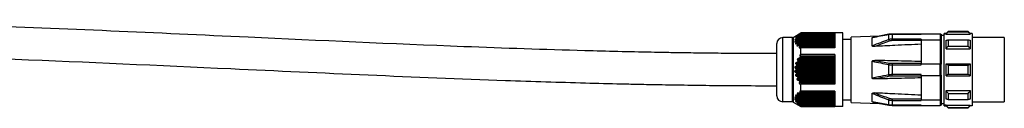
# Model space of a CAD drawing. Header units: millimetres. Extents: x -675 to 2621, y 428 to 911.
# Tile 18 of 30: x 618 to 864, y 649 to 671. Entities that reach past the tile are written whole.
import ezdxf

# ---------------------------------------------------------------- set-up
doc = ezdxf.new("R2010")
doc.units = ezdxf.units.MM

# ---------------------------------------------------------------- blocks, each defined once
blk = doc.blocks.new('Drawing View2')
at = {"color": 7, "linetype": 'Continuous', "lineweight": 25}
for p, q in [((1210.42, 12.06), (1212.3, 13.15)), ((1211.59, 12.38), (1220.8, 12.38)), ((1220.8, 12.48), (1211.64, 12.48)), ((1220.8, 12.44), (1211.64, 12.44)), ((1211.75, 12.66), (1220.8, 12.66)), ((1212.08, 12.88), (1220.8, 12.88)), ((1220.8, 12.94), (1212.16, 12.94)), ((1220.8, 12.98), (1212.18, 12.98)), ((1220.8, 13.15), (1212.3, 13.15)), ((1212.3, 13.1), (1212.3, 13.15)), ((1220.8, 13.1), (1212.3, 13.1)), ((1222.8, 13.15), (1220.8, 13.15)), ((1220.8, 13.1), (1220.8, 9.46)), ((1222.8, -5.15), (1222.8, 13.15)), ((1231.91, 12.38), (1224.8, 12.14)), ((1234.25, 12.83), (1230.2, 12.06)), ((1234.25, 12.83), (1231.91, 12.38)), ((1234.2, 11.5), (1234.2, 12.78)), ((1235.02, 12.89), (1234.25, 12.82)), ((1242.3, 12.89), (1235.02, 12.89)), ((1235.02, 12.89), (1235.02, 12.85)), ((1235.02, 12.85), (1242.3, 12.85)), ((1235.02, 12.85), (1235.02, 11.63)), ((1242.3, 12.95), (1242.3, 12.85)), ((1242.3, 12.95), (1247, 12.95)), ((1247, 12.95), (1247, 11.48)), ((1247.3, 12.65), (1247.3, 11.28)), ((1248, 12.5), (1247.3, 12.5)), ((1248.5, 13), (1248, 13)), ((1248, 12.87), (1248, 13)), ((1248, -4.88), (1248, 12.87)), ((1248.5, 12.87), (1248, 12.87)), ((1249, 13.5), (1248.5, 13)), ((1248.5, 12.87), (1254.5, 12.87)), ((1254, 13.5), (1249, 13.5)), ((1249, 13.43), (1254, 13.43)), ((1254.5, 13), (1254, 13.5)), ((1254, 13.43), (1254, 13.5)), ((1255, 13), (1254.5, 13)), ((1255, 13), (1255, -5)), ((1206.3, -2.5), (1206.3, 10.5)), ((1207.8, -4), (1207.8, 12)), ((1210.17, 12), (1207.8, 12)), ((1210.17, 12), (1210.17, -4)), ((1210.42, 12.06), (1210.42, -4.07)), ((1210.96, 11.16), (1220.8, 11.16)), ((1211.02, 11.66), (1220.8, 11.66)), ((1211.1, 10.66), (1220.8, 10.66)), ((1220.8, 11.48), (1211.12, 11.48)), ((1220.8, 10.98), (1211.16, 10.98)), ((1220.8, 11.44), (1211.17, 11.44)), ((1211.17, 11.38), (1220.8, 11.38)), ((1220.8, 10.94), (1211.24, 10.94)), ((1211.26, 10.88), (1220.8, 10.88)), ((1220.8, 11.98), (1211.28, 11.98)), ((1211.28, 11.88), (1220.8, 11.88)), ((1211.29, 12.16), (1220.8, 12.16)), ((1220.8, 11.94), (1211.31, 11.94)), ((1220.8, 10.48), (1211.41, 10.48)), ((1211.44, 10.16), (1220.8, 10.16)), ((1220.8, 10.44), (1211.51, 10.44)), ((1211.56, 10.38), (1220.8, 10.38)), ((1220.8, 9.98), (1211.84, 9.98)), ((1220.8, 9.94), (1211.97, 9.94)), ((1212.04, 9.88), (1220.8, 9.88)), ((1224.8, 11.5), (1222.8, 11.5)), ((1224.8, -4.14), (1224.8, 12.14)), ((1230.1, 9.92), (1230.1, 12.03)), ((1234.34, 11.12), (1234.2, 11.5)), ((1242.3, 11.63), (1235.02, 11.63)), ((1235.02, 11.24), (1235.02, 11.63)), ((1242.3, 11.24), (1235.02, 11.24)), ((1242.3, 11.63), (1242.3, 11.48)), ((1242.3, 11.48), (1247, 11.48)), ((1242.3, 11.48), (1242.3, 5.47)), ((1247, 11.48), (1247, 5.47)), ((1247.3, 11.28), (1247.3, 5.36)), ((1249, 11.45), (1254, 11.45)), ((1249, 9.89), (1254, 9.89)), ((1263, 12), (1255, 12)), ((1263, 12), (1263, 4)), ((1211.97, 9.66), (1220.8, 9.66)), ((1220.8, 7.38), (1212.1, 7.38)), ((1212.3, 7.78), (1212.3, 9.46)), ((1220.8, 9.46), (1212.3, 9.46)), ((1220.8, 7.78), (1212.3, 7.78)), ((1220.8, 7.78), (1220.8, 0.37)), ((1248.5, 9.21), (1254.5, 9.21)), ((1220.8, 5.38), (1211.15, 5.38)), ((1211.28, 5.03), (1220.8, 5.03)), ((1211.29, 5.81), (1220.8, 5.81)), ((1220.8, 5.16), (1211.31, 5.16)), ((1220.8, 6.38), (1211.53, 6.38)), ((1211.59, 6.03), (1220.8, 6.03)), ((1220.8, 6.16), (1211.64, 6.16)), ((1211.75, 6.81), (1220.8, 6.81)), ((1212.08, 7.03), (1220.8, 7.03)), ((1220.8, 7.16), (1212.16, 7.16)), ((1230.1, 1.89), (1230.1, 6.11)), ((1234.2, 2.72), (1234.2, 5.28)), ((1235.02, 5.59), (1235.02, 5.22)), ((1235.02, 5.59), (1242.3, 5.59)), ((1235.02, 5.22), (1242.3, 5.22)), ((1235.02, 5.22), (1235.02, 2.78)), ((1242.3, 5.22), (1242.3, 5.47)), ((1242.3, 5.47), (1247, 5.47)), ((1247, 2.53), (1247, 5.47)), ((1247.3, 2.63), (1247.3, 5.36)), ((1248.5, 5.5), (1254.5, 5.5)), ((1249, 5.1), (1254, 5.1)), ((1210.96, 3.81), (1220.8, 3.81)), ((1220.8, 4.38), (1210.97, 4.38)), ((1220.8, 3.38), (1210.99, 3.38)), ((1211.02, 4.81), (1220.8, 4.81)), ((1211.1, 2.81), (1220.8, 2.81)), ((1220.8, 4.16), (1211.17, 4.16)), ((1211.17, 4.03), (1220.8, 4.03)), ((1220.8, 3.16), (1211.24, 3.16)), ((1211.26, 3.03), (1220.8, 3.03)), ((1242.3, 2.78), (1235.02, 2.78)), ((1235.02, 2.41), (1235.02, 2.78)), ((1242.3, 2.53), (1242.3, 2.78)), ((1242.3, 2.53), (1247, 2.53)), ((1242.3, 2.53), (1242.3, -3.48)), ((1247, 2.53), (1247, -3.48)), ((1247.3, 2.63), (1247.3, -3.29)), ((1248.5, 2.5), (1254.5, 2.5)), ((1249, 2.9), (1254, 2.9)), ((1263, 4), (1263, -4)), ((1220.8, 2.38), (1211.22, 2.38)), ((1211.44, 1.81), (1220.8, 1.81)), ((1220.8, 2.16), (1211.51, 2.16)), ((1211.56, 2.03), (1220.8, 2.03)), ((1220.8, 1.38), (1211.65, 1.38)), ((1220.8, 1.16), (1211.97, 1.16)), ((1211.97, 0.81), (1220.8, 0.81)), ((1212.04, 1.03), (1220.8, 1.03)), ((1212.3, -1.33), (1212.3, 0.37)), ((1220.8, 0.37), (1212.3, 0.37)), ((1242.3, 2.41), (1235.02, 2.41)), ((1211.48, -2.38), (1220.8, -2.38)), ((1220.8, -2.06), (1211.53, -2.06)), ((1211.59, -2.35), (1220.8, -2.35)), ((1220.8, -2.28), (1211.64, -2.28)), ((1211.95, -1.88), (1220.8, -1.88)), ((1212.08, -1.85), (1220.8, -1.85)), ((1220.8, -1.56), (1212.1, -1.56)), ((1220.8, -1.78), (1212.16, -1.78)), ((1220.8, -1.33), (1212.3, -1.33)), ((1220.8, -1.33), (1220.8, -5.09)), ((1230.1, -4.03), (1230.1, -1.92)), ((1248.5, -1.22), (1254.5, -1.22)), ((1249, -1.9), (1254, -1.9)), ((1210.17, -4), (1207.8, -4)), ((1210.42, -4.07), (1212.3, -5.15)), ((1220.8, -3.06), (1210.97, -3.06)), ((1220.8, -3.56), (1210.99, -3.56)), ((1211.11, -3.38), (1220.8, -3.38)), ((1220.8, -2.56), (1211.15, -2.56)), ((1220.8, -3.28), (1211.17, -3.28)), ((1211.17, -3.35), (1220.8, -3.35)), ((1211.2, -2.88), (1220.8, -2.88)), ((1220.8, -4.06), (1211.22, -4.06)), ((1211.23, -3.88), (1220.8, -3.88)), ((1220.8, -3.78), (1211.24, -3.78)), ((1211.26, -3.85), (1220.8, -3.85)), ((1211.28, -2.85), (1220.8, -2.85)), ((1220.8, -2.78), (1211.31, -2.78)), ((1220.8, -4.28), (1211.51, -4.28)), ((1211.55, -4.38), (1220.8, -4.38)), ((1211.56, -4.35), (1220.8, -4.35)), ((1220.8, -4.56), (1211.65, -4.56)), ((1220.8, -4.78), (1211.97, -4.78)), ((1212.04, -4.85), (1220.8, -4.85)), ((1212.06, -4.88), (1220.8, -4.88)), ((1220.66, -3.42), (1220.66, -3.38)), ((1220.66, -3.42), (1220.8, -3.42)), ((1222.8, -3.5), (1224.8, -3.5)), ((1224.8, -4.14), (1231.91, -4.39)), ((1234.2, -4.78), (1230.1, -4.03)), ((1230.2, -4.07), (1234.25, -4.83)), ((1234.2, -4.78), (1234.2, -3.5)), ((1234.25, -4.83), (1235.02, -4.9)), ((1235.02, -3.24), (1242.3, -3.24)), ((1235.02, -3.24), (1235.02, -3.64)), ((1235.02, -3.64), (1242.3, -3.64)), ((1235.02, -3.64), (1235.02, -4.86)), ((1242.3, -4.86), (1235.02, -4.86)), ((1235.02, -4.9), (1235.02, -4.86)), ((1235.02, -4.9), (1242.3, -4.9)), ((1242.3, -3.48), (1247, -3.48)), ((1242.3, -3.48), (1242.3, -3.64)), ((1242.3, -4.86), (1242.3, -4.95)), ((1247, -3.48), (1247, -4.95)), ((1247.3, -3.29), (1247.3, -4.65)), ((1248, -4.5), (1247.3, -4.5)), ((1248.5, -4.88), (1248, -4.88)), ((1248, -5), (1248, -4.88)), ((1248.5, -4.88), (1254.5, -4.88)), ((1249, -3.45), (1254, -3.45)), ((1255, -4), (1263, -4)), ((1212.3, -5.15), (1212.3, -5.09)), ((1220.8, -5.09), (1212.3, -5.09)), ((1212.3, -5.15), (1220.8, -5.15)), ((1222.8, -5.15), (1220.8, -5.15)), ((1242.3, -4.95), (1247, -4.95)), ((1248, -5), (1248.5, -5)), ((1248.5, -5), (1249, -5.5)), ((1249, -5.44), (1254, -5.44)), ((1249, -5.44), (1249, -5.5)), ((1249, -5.5), (1254, -5.5)), ((1254, -5.5), (1254.5, -5)), ((1255, -5), (1254.5, -5))]:
    blk.add_line(p, q, dxfattribs=at)
at = {"color": 7, "linetype": 'Continuous', "lineweight": 25, "flags": 128}
for points in [[(1248.5, 12.87), (1248.5, 12.93), (1248.5, 12.97), (1248.5, 12.99), (1248.5, 13)], [(1249, 13.5), (1249, 13.49), (1249, 13.48), (1249, 13.46), (1249, 13.43)], [(1254.5, 13), (1254.5, 13), (1254.5, 12.99), (1254.5, 12.98), (1254.5, 12.97), (1254.5, 12.95), (1254.5, 12.93), (1254.5, 12.9), (1254.5, 12.87)], [(1248.5, 9.21), (1248.5, 9.51), (1248.5, 9.81), (1248.5, 10.09), (1248.5, 10.36), (1248.5, 10.62), (1248.5, 10.87), (1248.5, 11.11), (1248.5, 11.33)], [(1249, 11.45), (1249, 11.27), (1249, 11.09), (1249, 10.91), (1249, 10.71), (1249, 10.52), (1249, 10.31), (1249, 10.11), (1249, 9.89)], [(1254, 9.89), (1254, 10.11), (1254, 10.31), (1254, 10.52), (1254, 10.71), (1254, 10.91), (1254, 11.09), (1254, 11.27), (1254, 11.45)], [(1254.5, 11.33), (1254.5, 11.11), (1254.5, 10.87), (1254.5, 10.62), (1254.5, 10.36), (1254.5, 10.09), (1254.5, 9.81), (1254.5, 9.51), (1254.5, 9.21)], [(1248.5, 2.5), (1248.5, 2.87), (1248.5, 3.24), (1248.5, 3.62), (1248.5, 4), (1248.5, 4.37), (1248.5, 4.75), (1248.5, 5.12), (1248.5, 5.5)], [(1249, 5.1), (1249, 4.82), (1249, 4.55), (1249, 4.27), (1249, 4), (1249, 3.72), (1249, 3.45), (1249, 3.17), (1249, 2.9)], [(1254, 2.9), (1254, 3.17), (1254, 3.45), (1254, 3.72), (1254, 4), (1254, 4.27), (1254, 4.55), (1254, 4.82), (1254, 5.1)], [(1254.5, 5.5), (1254.5, 5.12), (1254.5, 4.75), (1254.5, 4.37), (1254.5, 4), (1254.5, 3.62), (1254.5, 3.24), (1254.5, 2.87), (1254.5, 2.5)], [(1248.5, -3.34), (1248.5, -3.11), (1248.5, -2.88), (1248.5, -2.63), (1248.5, -2.37), (1248.5, -2.09), (1248.5, -1.81), (1248.5, -1.52), (1248.5, -1.22)], [(1249, -1.9), (1249, -2.11), (1249, -2.32), (1249, -2.52), (1249, -2.72), (1249, -2.91), (1249, -3.1), (1249, -3.28), (1249, -3.45)], [(1254, -3.45), (1254, -3.28), (1254, -3.1), (1254, -2.91), (1254, -2.72), (1254, -2.52), (1254, -2.32), (1254, -2.11), (1254, -1.9)], [(1254.5, -1.22), (1254.5, -1.52), (1254.5, -1.81), (1254.5, -2.09), (1254.5, -2.37), (1254.5, -2.63), (1254.5, -2.88), (1254.5, -3.11), (1254.5, -3.34)], [(1234.34, -3.12), (1234.32, -3.18), (1234.3, -3.23), (1234.28, -3.28), (1234.26, -3.34), (1234.24, -3.38), (1234.23, -3.43), (1234.21, -3.47), (1234.2, -3.5)], [(1248.5, -5), (1248.5, -4.99), (1248.5, -4.97), (1248.5, -4.93), (1248.5, -4.88)], [(1254.5, -4.88), (1254.5, -4.91), (1254.5, -4.93), (1254.5, -4.95), (1254.5, -4.97), (1254.5, -4.98), (1254.5, -4.99), (1254.5, -5), (1254.5, -5)], [(1254, -5.5), (1254, -5.5), (1254, -5.49), (1254, -5.47), (1254, -5.44)]]:
    blk.add_lwpolyline(points, dxfattribs=at)
at = {"color": 7, "linetype": 'Continuous', "lineweight": 25}
for centre, radius, start, end in [((1234.26, 12.76), 0.0677, 99.3836, 163.4462), ((1207.8, 10.5), 1.5, 90, 180), ((1210.17, 12.5), 0.5, 270, 299.8989), ((1235.22, 5.11), 1.04, 148.7705, 170.5858), ((1235.22, 2.89), 1.04, 189.4141, 211.2295), ((1207.8, -2.5), 1.5, 180, 270), ((1210.17, -4.5), 0.5, 60.1011, 90), ((1234.26, -4.76), 0.0677, 196.5535, 260.6167)]:
    blk.add_arc(centre, radius, start, end, dxfattribs=at)
for points, knots in [([(1206.3, 8), (1204.13, 8), (1199.74, 8.01), (1193.42, 8.06), (1187.64, 8.12), (1182.72, 8.19), (1178.59, 8.26), (1170.6, 8.41), (1153.91, 8.81), (1120.42, 9.96), (1081.05, 11.77), (1040.31, 13.67), (1014.14, 14.73), (996.1, 15.34), (986.47, 15.62), (978.94, 15.81), (973.06, 15.94), (968.15, 16.04), (962.11, 16.15), (954.92, 16.24), (946.59, 16.32), (940.66, 16.33), (937.5, 16.34)], [0, 0, 0, 0, 0.024227, 0.048955, 0.070463, 0.088746, 0.103801, 0.116505, 0.177955, 0.290044, 0.490206, 0.617582, 0.744958, 0.782321, 0.818981, 0.852369, 0.866378, 0.884605, 0.907083, 0.93381, 0.964783, 1, 1, 1, 1]), ([(1211.59, 12.38), (1211.57, 12.36), (1211.54, 12.33), (1211.43, 12.25), (1211.35, 12.19), (1211.29, 12.16)], [0, 0, 0, 0, 0.227055, 0.494854, 1, 1, 1, 1]), ([(1211.75, 12.66), (1211.69, 12.62), (1211.59, 12.56), (1211.49, 12.49), (1211.44, 12.45), (1211.42, 12.43), (1211.41, 12.42), (1211.41, 12.41), (1211.43, 12.41), (1211.47, 12.42), (1211.51, 12.43), (1211.53, 12.44)], [0, 0, 0, 0, 0.320598, 0.451502, 0.569608, 0.621553, 0.670236, 0.71852, 0.769336, 0.871321, 1, 1, 1, 1]), ([(1211.64, 12.44), (1211.65, 12.45), (1211.65, 12.46), (1211.66, 12.47), (1211.65, 12.47), (1211.64, 12.48), (1211.6, 12.47), (1211.55, 12.45), (1211.53, 12.44)], [0, 0, 0, 0, 0.115465, 0.224046, 0.333104, 0.449912, 0.699437, 1, 1, 1, 1]), ([(1211.64, 12.44), (1211.63, 12.43), (1211.61, 12.41), (1211.59, 12.38), (1211.59, 12.38)], [0, 0, 0, 0, 0.562317, 1, 1, 1, 1]), ([(1212.08, 12.88), (1212.06, 12.86), (1212.02, 12.83), (1211.91, 12.75), (1211.81, 12.69), (1211.75, 12.66)], [0, 0, 0, 0, 0.231212, 0.500004, 1, 1, 1, 1]), ([(1212.3, 13.1), (1212.24, 13.07), (1212.16, 13.02), (1212.07, 12.96), (1212.03, 12.94), (1212.01, 12.92), (1212.01, 12.91), (1212.01, 12.91), (1212.02, 12.91), (1212.04, 12.92), (1212.08, 12.93), (1212.1, 12.94)], [0, 0, 0, 0, 0.317831, 0.45481, 0.570714, 0.626552, 0.67536, 0.723812, 0.777336, 0.876184, 1, 1, 1, 1]), ([(1212.16, 12.94), (1212.15, 12.93), (1212.12, 12.91), (1212.09, 12.88), (1212.08, 12.88)], [0, 0, 0, 0, 0.562421, 1, 1, 1, 1]), ([(1212.16, 12.94), (1212.17, 12.95), (1212.18, 12.96), (1212.19, 12.97), (1212.19, 12.97), (1212.19, 12.98), (1212.17, 12.97), (1212.15, 12.96), (1212.12, 12.95), (1212.1, 12.94)], [0, 0, 0, 0, 0.126984, 0.242895, 0.354614, 0.469775, 0.586297, 0.710881, 1, 1, 1, 1]), ([(1230.1, 12.03), (1230.79, 12.16), (1232.15, 12.42), (1233.53, 12.66), (1234.2, 12.78)], [0, 0, 0, 0, 0.510221, 1, 1, 1, 1]), ([(1234.2, 12.78), (1234.35, 12.8), (1234.61, 12.85), (1234.89, 12.85), (1235.02, 12.85)], [0, 0, 0, 0, 0.555274, 1, 1, 1, 1]), ([(1247, 12.95), (1247.04, 12.94), (1247.13, 12.93), (1247.23, 12.85), (1247.29, 12.75), (1247.3, 12.68), (1247.3, 12.65)], [0, 0, 0, 0, 0.2798501, 0.5594639, 0.7798846, 1, 1, 1, 1]), ([(1249, 13.43), (1248.9, 13.33), (1248.74, 13.14), (1248.57, 12.95), (1248.5, 12.87)], [0, 0, 0, 0, 0.56938, 1, 1, 1, 1]), ([(1254.5, 12.87), (1254.41, 12.98), (1254.24, 13.16), (1254.08, 13.35), (1254, 13.43)], [0, 0, 0, 0, 0.550382, 1, 1, 1, 1]), ([(1210.96, 11.16), (1210.92, 11.14), (1210.87, 11.1), (1210.81, 11.04), (1210.77, 11), (1210.76, 10.98), (1210.75, 10.95), (1210.75, 10.93), (1210.76, 10.92), (1210.79, 10.91), (1210.86, 10.9), (1210.94, 10.93), (1210.99, 10.94)], [0, 0, 0, 0, 0.162618, 0.28994, 0.355094, 0.407481, 0.459515, 0.511046, 0.554621, 0.603328, 0.720798, 1, 1, 1, 1]), ([(1211.02, 11.66), (1210.96, 11.62), (1210.87, 11.56), (1210.8, 11.49), (1210.78, 11.45), (1210.77, 11.44), (1210.77, 11.42), (1210.78, 11.41), (1210.82, 11.41), (1210.88, 11.42), (1210.94, 11.43), (1210.97, 11.44)], [0, 0, 0, 0, 0.307042, 0.430657, 0.485921, 0.537942, 0.577773, 0.620304, 0.719364, 0.84446, 1, 1, 1, 1]), ([(1211.1, 10.66), (1211.07, 10.64), (1211.02, 10.6), (1210.97, 10.55), (1210.95, 10.51), (1210.93, 10.48), (1210.93, 10.46), (1210.94, 10.44), (1210.96, 10.42), (1210.99, 10.41), (1211.07, 10.4), (1211.16, 10.43), (1211.22, 10.44)], [0, 0, 0, 0, 0.14378, 0.257374, 0.312767, 0.363086, 0.41077, 0.458663, 0.511564, 0.567308, 0.692908, 1, 1, 1, 1]), ([(1211.17, 11.38), (1211.17, 11.37), (1211.16, 11.35), (1211.14, 11.31), (1211.07, 11.24), (1211, 11.19), (1210.96, 11.16)], [0, 0, 0, 0, 0.146904, 0.308017, 0.489413, 1, 1, 1, 1]), ([(1211.17, 11.44), (1211.17, 11.45), (1211.17, 11.47), (1211.14, 11.48), (1211.08, 11.48), (1211.02, 11.46), (1210.97, 11.44)], [0, 0, 0, 0, 0.147683, 0.308373, 0.489419, 1, 1, 1, 1]), ([(1211.29, 12.16), (1211.23, 12.12), (1211.14, 12.06), (1211.04, 11.99), (1211.01, 11.95), (1210.99, 11.93), (1210.99, 11.92), (1211, 11.91), (1211.03, 11.91), (1211.07, 11.92), (1211.12, 11.93), (1211.15, 11.94)], [0, 0, 0, 0, 0.3095707, 0.4365787, 0.5458126, 0.5937847, 0.6409808, 0.6902139, 0.7439782, 0.8567542, 1, 1, 1, 1]), ([(1211.24, 10.94), (1211.24, 10.95), (1211.23, 10.96), (1211.21, 10.97), (1211.13, 10.98), (1211.05, 10.96), (1210.99, 10.94)], [0, 0, 0, 0, 0.0952074, 0.1959715, 0.4304371, 1, 1, 1, 1]), ([(1211.28, 11.88), (1211.28, 11.87), (1211.27, 11.86), (1211.24, 11.83), (1211.17, 11.75), (1211.08, 11.7), (1211.02, 11.66)], [0, 0, 0, 0, 0.091717, 0.192524, 0.430858, 1, 1, 1, 1]), ([(1211.26, 10.88), (1211.27, 10.87), (1211.27, 10.86), (1211.26, 10.83), (1211.25, 10.81), (1211.22, 10.77), (1211.17, 10.72), (1211.12, 10.68), (1211.1, 10.66)], [0, 0, 0, 0, 0.101041, 0.203349, 0.311717, 0.430206, 0.68207, 1, 1, 1, 1]), ([(1211.31, 11.94), (1211.31, 11.95), (1211.31, 11.96), (1211.31, 11.97), (1211.3, 11.97), (1211.27, 11.98), (1211.22, 11.97), (1211.18, 11.95), (1211.15, 11.94)], [0, 0, 0, 0, 0.104249, 0.206454, 0.313421, 0.431139, 0.690593, 1, 1, 1, 1]), ([(1211.17, 11.44), (1211.17, 11.43), (1211.17, 11.41), (1211.17, 11.39), (1211.17, 11.38)], [0, 0, 0, 0, 0.560266, 1, 1, 1, 1]), ([(1211.51, 10.44), (1211.5, 10.45), (1211.46, 10.48), (1211.36, 10.48), (1211.28, 10.46), (1211.22, 10.44)], [0, 0, 0, 0, 0.226258, 0.493855, 1, 1, 1, 1]), ([(1211.24, 10.94), (1211.24, 10.93), (1211.25, 10.91), (1211.26, 10.89), (1211.26, 10.88)], [0, 0, 0, 0, 0.558428, 1, 1, 1, 1]), ([(1211.31, 11.94), (1211.3, 11.93), (1211.29, 11.91), (1211.28, 11.89), (1211.28, 11.88)], [0, 0, 0, 0, 0.561072, 1, 1, 1, 1]), ([(1211.44, 10.16), (1211.41, 10.14), (1211.37, 10.1), (1211.33, 10.04), (1211.31, 10), (1211.31, 9.98), (1211.32, 9.95), (1211.34, 9.93), (1211.38, 9.91), (1211.49, 9.9), (1211.58, 9.93), (1211.65, 9.94)], [0, 0, 0, 0, 0.139235, 0.245422, 0.294926, 0.342114, 0.389691, 0.440297, 0.547276, 0.682165, 1, 1, 1, 1]), ([(1211.56, 10.38), (1211.57, 10.37), (1211.58, 10.35), (1211.57, 10.31), (1211.54, 10.26), (1211.5, 10.21), (1211.46, 10.18), (1211.44, 10.16)], [0, 0, 0, 0, 0.166445, 0.328319, 0.502383, 0.735191, 1, 1, 1, 1]), ([(1211.51, 10.44), (1211.52, 10.43), (1211.54, 10.41), (1211.55, 10.39), (1211.56, 10.38)], [0, 0, 0, 0, 0.558026, 1, 1, 1, 1]), ([(1211.97, 9.94), (1211.95, 9.95), (1211.91, 9.98), (1211.8, 9.98), (1211.71, 9.96), (1211.65, 9.94)], [0, 0, 0, 0, 0.230381, 0.498978, 1, 1, 1, 1]), ([(1211.97, 9.94), (1211.98, 9.93), (1212.01, 9.91), (1212.03, 9.89), (1212.04, 9.88)], [0, 0, 0, 0, 0.5575134, 1, 1, 1, 1]), ([(1211.97, 9.66), (1211.99, 9.68), (1212.03, 9.72), (1212.06, 9.77), (1212.07, 9.81), (1212.07, 9.84), (1212.06, 9.86), (1212.05, 9.87), (1212.04, 9.88)], [0, 0, 0, 0, 0.2916195, 0.533428, 0.6491095, 0.7604158, 0.8750221, 1, 1, 1, 1]), ([(1230.1, 12.03), (1230.1, 12.03), (1230.1, 12.03), (1230.11, 12.04), (1230.13, 12.05), (1230.16, 12.06), (1230.19, 12.06), (1230.2, 12.06)], [0, 0, 0, 0, 0.179366, 0.356624, 0.544023, 0.752025, 1, 1, 1, 1]), ([(1234.2, 11.5), (1233.5, 11.24), (1232.13, 10.73), (1230.77, 10.19), (1230.1, 9.92)], [0, 0, 0, 0, 0.507191, 1, 1, 1, 1]), ([(1230.77, 9.79), (1230.61, 9.78), (1230.41, 9.77), (1230.19, 9.82), (1230.13, 9.85), (1230.11, 9.87), (1230.1, 9.89), (1230.1, 9.91), (1230.1, 9.92)], [0, 0, 0, 0, 0.606982, 0.821792, 0.870893, 0.915276, 0.95737, 1, 1, 1, 1]), ([(1234.34, 11.12), (1233.72, 10.89), (1232.53, 10.46), (1231.34, 10.01), (1230.77, 9.79)], [0, 0, 0, 0, 0.515571, 1, 1, 1, 1]), ([(1242.3, 10.35), (1240.12, 10.25), (1236.27, 10.06), (1232.43, 9.87), (1230.77, 9.79)], [0, 0, 0, 0, 0.568192, 1, 1, 1, 1]), ([(1235.02, 11.63), (1234.86, 11.63), (1234.58, 11.61), (1234.32, 11.53), (1234.2, 11.5)], [0, 0, 0, 0, 0.564116, 1, 1, 1, 1]), ([(1235.02, 11.24), (1234.89, 11.23), (1234.65, 11.22), (1234.43, 11.15), (1234.34, 11.12)], [0, 0, 0, 0, 0.56346, 1, 1, 1, 1]), ([(1247.3, 11.28), (1247.3, 11.3), (1247.3, 11.32), (1247.27, 11.37), (1247.23, 11.41), (1247.17, 11.45), (1247.1, 11.47), (1247.04, 11.48), (1247, 11.48)], [0, 0, 0, 0, 0.140692, 0.269722, 0.492021, 0.624524, 0.753466, 1, 1, 1, 1]), ([(1248.5, 11.33), (1248.59, 11.35), (1248.76, 11.39), (1248.92, 11.43), (1249, 11.45)], [0, 0, 0, 0, 0.5503816, 1, 1, 1, 1]), ([(1249, 9.89), (1248.9, 9.76), (1248.74, 9.54), (1248.57, 9.31), (1248.5, 9.21)], [0, 0, 0, 0, 0.56938, 1, 1, 1, 1]), ([(1254, 11.45), (1254.1, 11.43), (1254.26, 11.39), (1254.43, 11.35), (1254.5, 11.33)], [0, 0, 0, 0, 0.569381, 1, 1, 1, 1]), ([(1254.5, 9.21), (1254.41, 9.34), (1254.24, 9.57), (1254.08, 9.79), (1254, 9.89)], [0, 0, 0, 0, 0.550382, 1, 1, 1, 1]), ([(937.5, 8.34), (940, 8.34), (944.73, 8.33), (951.37, 8.28), (957.16, 8.21), (962.07, 8.14), (966.2, 8.07), (974.19, 7.92), (990.88, 7.52), (1024.37, 6.38), (1063.74, 4.56), (1104.48, 2.67), (1130.64, 1.6), (1148.69, 1), (1158.31, 0.71), (1165.85, 0.52), (1171.73, 0.39), (1176.64, 0.29), (1182.69, 0.19), (1189.88, 0.09), (1197.87, 0.02), (1203.48, 0.01), (1206.3, 0)], [0, 0, 0, 0, 0.02794, 0.052662, 0.074162, 0.092436, 0.10748, 0.12018, 0.181634, 0.293721, 0.49388, 0.621255, 0.748629, 0.785991, 0.822645, 0.856024, 0.870049, 0.88829, 0.910779, 0.937515, 0.968496, 1, 1, 1, 1]), ([(1211.97, 9.66), (1211.95, 9.64), (1211.91, 9.6), (1211.88, 9.55), (1211.87, 9.52), (1211.87, 9.49), (1211.88, 9.47), (1211.9, 9.45), (1211.93, 9.43), (1211.99, 9.41), (1212.11, 9.41), (1212.22, 9.44), (1212.3, 9.46)], [0, 0, 0, 0, 0.124077, 0.173723, 0.222391, 0.265216, 0.309536, 0.357783, 0.411862, 0.522916, 0.665522, 1, 1, 1, 1]), ([(1212.3, 7.78), (1212.24, 7.75), (1212.16, 7.72), (1212.07, 7.64), (1212.03, 7.59), (1212.01, 7.54), (1212.01, 7.51), (1212.01, 7.48), (1212.02, 7.45), (1212.04, 7.41), (1212.08, 7.39), (1212.1, 7.38)], [0, 0, 0, 0, 0.317831, 0.45481, 0.570714, 0.626552, 0.67536, 0.723812, 0.777336, 0.876184, 1, 1, 1, 1]), ([(1212.16, 7.16), (1212.17, 7.18), (1212.18, 7.2), (1212.19, 7.23), (1212.19, 7.26), (1212.19, 7.29), (1212.17, 7.32), (1212.15, 7.35), (1212.12, 7.37), (1212.1, 7.38)], [0, 0, 0, 0, 0.126984, 0.242895, 0.354614, 0.469775, 0.586297, 0.710881, 1, 1, 1, 1]), ([(1211.29, 5.81), (1211.23, 5.79), (1211.14, 5.76), (1211.04, 5.67), (1211.01, 5.62), (1210.99, 5.57), (1210.99, 5.53), (1211, 5.5), (1211.03, 5.46), (1211.07, 5.41), (1211.12, 5.39), (1211.15, 5.38)], [0, 0, 0, 0, 0.3095707, 0.4365787, 0.5458126, 0.5937847, 0.6409808, 0.6902139, 0.7439782, 0.8567542, 1, 1, 1, 1]), ([(1211.28, 5.03), (1211.28, 5.02), (1211.27, 5), (1211.24, 4.95), (1211.17, 4.87), (1211.08, 4.84), (1211.02, 4.81)], [0, 0, 0, 0, 0.091717, 0.192524, 0.430858, 1, 1, 1, 1]), ([(1211.31, 5.16), (1211.31, 5.18), (1211.31, 5.2), (1211.31, 5.23), (1211.3, 5.26), (1211.27, 5.3), (1211.22, 5.35), (1211.18, 5.37), (1211.15, 5.38)], [0, 0, 0, 0, 0.104249, 0.206454, 0.313421, 0.431139, 0.690593, 1, 1, 1, 1]), ([(1211.31, 5.16), (1211.3, 5.14), (1211.29, 5.09), (1211.28, 5.05), (1211.28, 5.03)], [0, 0, 0, 0, 0.561072, 1, 1, 1, 1]), ([(1211.59, 6.03), (1211.57, 6), (1211.54, 5.95), (1211.43, 5.87), (1211.35, 5.84), (1211.29, 5.81)], [0, 0, 0, 0, 0.227055, 0.494854, 1, 1, 1, 1]), ([(1211.75, 6.81), (1211.69, 6.79), (1211.59, 6.76), (1211.49, 6.67), (1211.44, 6.62), (1211.42, 6.57), (1211.41, 6.53), (1211.41, 6.5), (1211.43, 6.46), (1211.47, 6.41), (1211.51, 6.39), (1211.53, 6.38)], [0, 0, 0, 0, 0.320598, 0.451502, 0.569608, 0.621553, 0.670236, 0.71852, 0.769336, 0.871321, 1, 1, 1, 1]), ([(1211.64, 6.16), (1211.65, 6.18), (1211.65, 6.2), (1211.66, 6.23), (1211.65, 6.26), (1211.64, 6.3), (1211.6, 6.35), (1211.55, 6.37), (1211.53, 6.38)], [0, 0, 0, 0, 0.115465, 0.224046, 0.333104, 0.449912, 0.699437, 1, 1, 1, 1]), ([(1211.64, 6.16), (1211.63, 6.14), (1211.61, 6.09), (1211.59, 6.05), (1211.59, 6.03)], [0, 0, 0, 0, 0.562317, 1, 1, 1, 1]), ([(1212.08, 7.03), (1212.06, 7), (1212.02, 6.95), (1211.91, 6.87), (1211.81, 6.84), (1211.75, 6.81)], [0, 0, 0, 0, 0.231212, 0.500004, 1, 1, 1, 1]), ([(1212.16, 7.16), (1212.15, 7.14), (1212.12, 7.09), (1212.09, 7.05), (1212.08, 7.03)], [0, 0, 0, 0, 0.562421, 1, 1, 1, 1]), ([(1230.1, 6.11), (1230.1, 6.12), (1230.1, 6.14), (1230.11, 6.17), (1230.13, 6.2), (1230.19, 6.25), (1230.41, 6.31), (1230.62, 6.31), (1230.77, 6.31)], [0, 0, 0, 0, 0.043303, 0.086096, 0.131336, 0.18155, 0.399158, 1, 1, 1, 1]), ([(1230.1, 6.11), (1230.8, 5.96), (1232.16, 5.67), (1233.53, 5.41), (1234.2, 5.28)], [0, 0, 0, 0, 0.516624, 1, 1, 1, 1]), ([(1230.77, 6.31), (1231.39, 6.19), (1232.57, 5.96), (1233.77, 5.75), (1234.34, 5.65)], [0, 0, 0, 0, 0.524072, 1, 1, 1, 1]), ([(1242.3, 6.03), (1240.12, 6.08), (1236.27, 6.17), (1232.43, 6.27), (1230.77, 6.31)], [0, 0, 0, 0, 0.568192, 1, 1, 1, 1]), ([(1234.2, 5.28), (1234.35, 5.26), (1234.61, 5.22), (1234.89, 5.22), (1235.02, 5.22)], [0, 0, 0, 0, 0.555274, 1, 1, 1, 1]), ([(1234.34, 5.65), (1234.46, 5.63), (1234.68, 5.59), (1234.91, 5.59), (1235.02, 5.59)], [0, 0, 0, 0, 0.555879, 1, 1, 1, 1]), ([(1247, 5.47), (1247.04, 5.46), (1247.13, 5.46), (1247.23, 5.43), (1247.29, 5.4), (1247.3, 5.38), (1247.3, 5.36)], [0, 0, 0, 0, 0.27985, 0.559464, 0.779885, 1, 1, 1, 1]), ([(1248.5, 5.5), (1248.59, 5.42), (1248.76, 5.29), (1248.92, 5.16), (1249, 5.1)], [0, 0, 0, 0, 0.550382, 1, 1, 1, 1]), ([(1254, 5.1), (1254.1, 5.17), (1254.26, 5.3), (1254.43, 5.44), (1254.5, 5.5)], [0, 0, 0, 0, 0.569381, 1, 1, 1, 1]), ([(1210.96, 3.81), (1210.92, 3.8), (1210.87, 3.78), (1210.81, 3.73), (1210.77, 3.69), (1210.76, 3.65), (1210.75, 3.62), (1210.75, 3.58), (1210.76, 3.55), (1210.79, 3.51), (1210.86, 3.43), (1210.94, 3.4), (1210.99, 3.38)], [0, 0, 0, 0, 0.1626181, 0.2899398, 0.3550944, 0.4074807, 0.459515, 0.5110456, 0.5546209, 0.6033283, 0.7207983, 1, 1, 1, 1]), ([(1211.02, 4.81), (1210.96, 4.79), (1210.87, 4.76), (1210.8, 4.67), (1210.78, 4.62), (1210.77, 4.59), (1210.77, 4.56), (1210.78, 4.52), (1210.82, 4.47), (1210.88, 4.41), (1210.94, 4.39), (1210.97, 4.38)], [0, 0, 0, 0, 0.307042, 0.430657, 0.485921, 0.537942, 0.577773, 0.620304, 0.719364, 0.84446, 1, 1, 1, 1]), ([(1211.1, 2.81), (1211.07, 2.8), (1211.02, 2.78), (1210.97, 2.74), (1210.95, 2.7), (1210.93, 2.66), (1210.93, 2.63), (1210.94, 2.59), (1210.96, 2.56), (1210.99, 2.51), (1211.07, 2.44), (1211.16, 2.4), (1211.22, 2.38)], [0, 0, 0, 0, 0.14378, 0.257374, 0.312767, 0.363086, 0.41077, 0.458663, 0.511564, 0.567308, 0.692908, 1, 1, 1, 1]), ([(1211.17, 4.03), (1211.17, 4.01), (1211.16, 3.98), (1211.14, 3.93), (1211.07, 3.86), (1211, 3.83), (1210.96, 3.81)], [0, 0, 0, 0, 0.146904, 0.308017, 0.489413, 1, 1, 1, 1]), ([(1211.17, 4.16), (1211.17, 4.18), (1211.17, 4.22), (1211.14, 4.27), (1211.08, 4.33), (1211.02, 4.36), (1210.97, 4.38)], [0, 0, 0, 0, 0.147683, 0.308373, 0.489419, 1, 1, 1, 1]), ([(1211.24, 3.16), (1211.24, 3.18), (1211.23, 3.2), (1211.21, 3.25), (1211.13, 3.32), (1211.05, 3.36), (1210.99, 3.38)], [0, 0, 0, 0, 0.095207, 0.195971, 0.430437, 1, 1, 1, 1]), ([(1211.26, 3.03), (1211.27, 3.02), (1211.27, 3), (1211.26, 2.96), (1211.25, 2.93), (1211.22, 2.89), (1211.17, 2.85), (1211.12, 2.83), (1211.1, 2.81)], [0, 0, 0, 0, 0.101041, 0.203349, 0.311717, 0.430206, 0.68207, 1, 1, 1, 1]), ([(1211.17, 4.16), (1211.17, 4.14), (1211.17, 4.09), (1211.17, 4.05), (1211.17, 4.03)], [0, 0, 0, 0, 0.560266, 1, 1, 1, 1]), ([(1211.24, 3.16), (1211.24, 3.14), (1211.25, 3.09), (1211.26, 3.05), (1211.26, 3.03)], [0, 0, 0, 0, 0.558428, 1, 1, 1, 1]), ([(1234.2, 2.72), (1233.34, 2.55), (1231.96, 2.28), (1230.61, 2), (1230.1, 1.89)], [0, 0, 0, 0, 0.624924, 1, 1, 1, 1]), ([(1235.02, 2.78), (1234.86, 2.77), (1234.58, 2.77), (1234.32, 2.73), (1234.2, 2.72)], [0, 0, 0, 0, 0.564116, 1, 1, 1, 1]), ([(1247, 2.53), (1247.04, 2.53), (1247.1, 2.53), (1247.17, 2.55), (1247.23, 2.56), (1247.26, 2.58), (1247.28, 2.59), (1247.28, 2.6), (1247.3, 2.61), (1247.3, 2.62), (1247.3, 2.63)], [0, 0, 0, 0, 0.245699, 0.374794, 0.507834, 0.752968, 0.755309, 0.77284, 0.820727, 1, 1, 1, 1]), ([(1249, 2.9), (1248.9, 2.82), (1248.74, 2.69), (1248.57, 2.56), (1248.5, 2.5)], [0, 0, 0, 0, 0.56938, 1, 1, 1, 1]), ([(1254.5, 2.5), (1254.41, 2.57), (1254.24, 2.71), (1254.08, 2.84), (1254, 2.9)], [0, 0, 0, 0, 0.550382, 1, 1, 1, 1]), ([(1211.51, 2.16), (1211.5, 2.19), (1211.46, 2.25), (1211.36, 2.33), (1211.28, 2.36), (1211.22, 2.38)], [0, 0, 0, 0, 0.226258, 0.493855, 1, 1, 1, 1]), ([(1211.44, 1.81), (1211.41, 1.8), (1211.37, 1.78), (1211.33, 1.73), (1211.31, 1.69), (1211.31, 1.66), (1211.32, 1.62), (1211.34, 1.58), (1211.38, 1.52), (1211.49, 1.44), (1211.58, 1.4), (1211.65, 1.38)], [0, 0, 0, 0, 0.139235, 0.245422, 0.294926, 0.342114, 0.389691, 0.440297, 0.547276, 0.682165, 1, 1, 1, 1]), ([(1211.56, 2.03), (1211.57, 2.01), (1211.58, 1.98), (1211.57, 1.93), (1211.54, 1.88), (1211.5, 1.84), (1211.46, 1.82), (1211.44, 1.81)], [0, 0, 0, 0, 0.166445, 0.328319, 0.502383, 0.735191, 1, 1, 1, 1]), ([(1211.51, 2.16), (1211.52, 2.14), (1211.54, 2.09), (1211.55, 2.05), (1211.56, 2.03)], [0, 0, 0, 0, 0.558026, 1, 1, 1, 1]), ([(1211.97, 1.16), (1211.95, 1.19), (1211.91, 1.25), (1211.8, 1.33), (1211.71, 1.36), (1211.65, 1.38)], [0, 0, 0, 0, 0.230381, 0.498978, 1, 1, 1, 1]), ([(1211.97, 0.81), (1211.95, 0.8), (1211.91, 0.78), (1211.88, 0.74), (1211.87, 0.71), (1211.87, 0.68), (1211.88, 0.64), (1211.9, 0.61), (1211.93, 0.56), (1211.99, 0.51), (1212.11, 0.42), (1212.22, 0.39), (1212.3, 0.37)], [0, 0, 0, 0, 0.124077, 0.173723, 0.222391, 0.265216, 0.309536, 0.357783, 0.411862, 0.522916, 0.665522, 1, 1, 1, 1]), ([(1211.97, 1.16), (1211.98, 1.14), (1212.01, 1.09), (1212.03, 1.05), (1212.04, 1.03)], [0, 0, 0, 0, 0.557513, 1, 1, 1, 1]), ([(1211.97, 0.81), (1211.99, 0.83), (1212.03, 0.85), (1212.06, 0.89), (1212.07, 0.93), (1212.07, 0.96), (1212.06, 1), (1212.05, 1.02), (1212.04, 1.03)], [0, 0, 0, 0, 0.291619, 0.533428, 0.64911, 0.760416, 0.875022, 1, 1, 1, 1]), ([(1230.77, 1.68), (1230.61, 1.68), (1230.4, 1.68), (1230.19, 1.75), (1230.13, 1.8), (1230.11, 1.83), (1230.1, 1.86), (1230.1, 1.88), (1230.1, 1.89)], [0, 0, 0, 0, 0.61061, 0.822413, 0.871279, 0.915489, 0.957462, 1, 1, 1, 1]), ([(1234.34, 2.35), (1233.6, 2.21), (1232.4, 2), (1231.22, 1.77), (1230.77, 1.68)], [0, 0, 0, 0, 0.617172, 1, 1, 1, 1]), ([(1242.3, 1.97), (1240.12, 1.91), (1236.27, 1.82), (1232.43, 1.72), (1230.77, 1.68)], [0, 0, 0, 0, 0.568192, 1, 1, 1, 1]), ([(1235.02, 2.41), (1234.89, 2.4), (1234.65, 2.4), (1234.43, 2.36), (1234.34, 2.35)], [0, 0, 0, 0, 0.56346, 1, 1, 1, 1]), ([(1211.29, -2.35), (1211.23, -2.33), (1211.14, -2.31), (1211.04, -2.32), (1211.01, -2.34), (1210.99, -2.36), (1210.99, -2.39), (1211, -2.41), (1211.03, -2.45), (1211.07, -2.5), (1211.12, -2.54), (1211.15, -2.56)], [0, 0, 0, 0, 0.309571, 0.436579, 0.545813, 0.593785, 0.640981, 0.690214, 0.743978, 0.856754, 1, 1, 1, 1]), ([(1211.59, -2.35), (1211.57, -2.36), (1211.54, -2.38), (1211.43, -2.38), (1211.35, -2.36), (1211.29, -2.35)], [0, 0, 0, 0, 0.2270553, 0.4948543, 1, 1, 1, 1]), ([(1211.75, -1.85), (1211.69, -1.83), (1211.59, -1.81), (1211.49, -1.82), (1211.44, -1.84), (1211.42, -1.86), (1211.41, -1.89), (1211.41, -1.91), (1211.43, -1.95), (1211.47, -2.01), (1211.51, -2.04), (1211.53, -2.06)], [0, 0, 0, 0, 0.320598, 0.451502, 0.569608, 0.621553, 0.670236, 0.71852, 0.769336, 0.871321, 1, 1, 1, 1]), ([(1211.64, -2.28), (1211.65, -2.27), (1211.65, -2.26), (1211.66, -2.24), (1211.65, -2.21), (1211.64, -2.18), (1211.6, -2.12), (1211.55, -2.08), (1211.53, -2.06)], [0, 0, 0, 0, 0.115465, 0.224046, 0.333104, 0.449912, 0.699437, 1, 1, 1, 1]), ([(1211.64, -2.28), (1211.63, -2.29), (1211.61, -2.32), (1211.59, -2.34), (1211.59, -2.35)], [0, 0, 0, 0, 0.562317, 1, 1, 1, 1]), ([(1212.08, -1.85), (1212.06, -1.86), (1212.02, -1.88), (1211.91, -1.88), (1211.81, -1.86), (1211.75, -1.85)], [0, 0, 0, 0, 0.2312123, 0.500004, 1, 1, 1, 1]), ([(1212.3, -1.33), (1212.24, -1.32), (1212.16, -1.31), (1212.07, -1.33), (1212.03, -1.35), (1212.01, -1.38), (1212.01, -1.4), (1212.01, -1.43), (1212.02, -1.46), (1212.04, -1.51), (1212.08, -1.55), (1212.1, -1.56)], [0, 0, 0, 0, 0.317831, 0.45481, 0.570714, 0.626552, 0.67536, 0.723812, 0.777336, 0.876184, 1, 1, 1, 1]), ([(1212.16, -1.78), (1212.15, -1.79), (1212.12, -1.82), (1212.09, -1.84), (1212.08, -1.85)], [0, 0, 0, 0, 0.562421, 1, 1, 1, 1]), ([(1212.16, -1.78), (1212.17, -1.77), (1212.18, -1.76), (1212.19, -1.74), (1212.19, -1.71), (1212.19, -1.69), (1212.17, -1.66), (1212.15, -1.61), (1212.12, -1.58), (1212.1, -1.56)], [0, 0, 0, 0, 0.126984, 0.242895, 0.354614, 0.469775, 0.586297, 0.710881, 1, 1, 1, 1]), ([(1230.1, -1.92), (1230.1, -1.91), (1230.1, -1.9), (1230.11, -1.88), (1230.13, -1.86), (1230.19, -1.82), (1230.41, -1.78), (1230.62, -1.78), (1230.77, -1.79)], [0, 0, 0, 0, 0.043302, 0.086094, 0.131335, 0.181549, 0.399158, 1, 1, 1, 1]), ([(1230.1, -1.92), (1230.78, -2.2), (1232.14, -2.74), (1233.52, -3.25), (1234.2, -3.5)], [0, 0, 0, 0, 0.50307, 1, 1, 1, 1]), ([(1242.3, -2.36), (1240.12, -2.25), (1236.27, -2.07), (1232.43, -1.87), (1230.77, -1.79)], [0, 0, 0, 0, 0.568192, 1, 1, 1, 1]), ([(1230.77, -1.79), (1231.38, -2.03), (1232.56, -2.48), (1233.75, -2.91), (1234.34, -3.12)], [0, 0, 0, 0, 0.513938, 1, 1, 1, 1]), ([(1248.5, -1.22), (1248.59, -1.34), (1248.76, -1.57), (1248.92, -1.8), (1249, -1.9)], [0, 0, 0, 0, 0.5503816, 1, 1, 1, 1]), ([(1254, -1.9), (1254.1, -1.77), (1254.26, -1.54), (1254.43, -1.32), (1254.5, -1.22)], [0, 0, 0, 0, 0.569381, 1, 1, 1, 1]), ([(1210.96, -3.35), (1210.92, -3.34), (1210.87, -3.32), (1210.81, -3.31), (1210.77, -3.32), (1210.76, -3.32), (1210.75, -3.34), (1210.75, -3.35), (1210.76, -3.37), (1210.79, -3.41), (1210.86, -3.47), (1210.94, -3.53), (1210.99, -3.56)], [0, 0, 0, 0, 0.162618, 0.28994, 0.355094, 0.407481, 0.459515, 0.511046, 0.554621, 0.603328, 0.720798, 1, 1, 1, 1]), ([(1211.02, -2.85), (1210.96, -2.83), (1210.87, -2.81), (1210.8, -2.82), (1210.78, -2.84), (1210.77, -2.85), (1210.77, -2.87), (1210.78, -2.9), (1210.82, -2.94), (1210.88, -3), (1210.94, -3.04), (1210.97, -3.06)], [0, 0, 0, 0, 0.307042, 0.430657, 0.485921, 0.537942, 0.577773, 0.620304, 0.719364, 0.84446, 1, 1, 1, 1]), ([(1211.1, -3.85), (1211.07, -3.84), (1211.02, -3.82), (1210.97, -3.81), (1210.95, -3.81), (1210.93, -3.82), (1210.93, -3.83), (1210.94, -3.85), (1210.96, -3.87), (1210.99, -3.9), (1211.07, -3.97), (1211.16, -4.02), (1211.22, -4.06)], [0, 0, 0, 0, 0.14378, 0.257374, 0.312767, 0.363086, 0.41077, 0.458663, 0.511564, 0.567308, 0.692908, 1, 1, 1, 1]), ([(1211.17, -3.35), (1211.17, -3.35), (1211.16, -3.37), (1211.14, -3.38), (1211.07, -3.38), (1211, -3.36), (1210.96, -3.35)], [0, 0, 0, 0, 0.146904, 0.308017, 0.489413, 1, 1, 1, 1]), ([(1211.17, -3.28), (1211.17, -3.27), (1211.17, -3.25), (1211.14, -3.21), (1211.08, -3.15), (1211.02, -3.1), (1210.97, -3.06)], [0, 0, 0, 0, 0.147683, 0.308373, 0.489419, 1, 1, 1, 1]), ([(1211.24, -3.78), (1211.24, -3.77), (1211.23, -3.76), (1211.21, -3.73), (1211.13, -3.66), (1211.05, -3.6), (1210.99, -3.56)], [0, 0, 0, 0, 0.095207, 0.195971, 0.430437, 1, 1, 1, 1]), ([(1211.28, -2.85), (1211.28, -2.85), (1211.27, -2.86), (1211.24, -2.88), (1211.17, -2.89), (1211.08, -2.86), (1211.02, -2.85)], [0, 0, 0, 0, 0.091717, 0.192524, 0.430858, 1, 1, 1, 1]), ([(1211.26, -3.85), (1211.27, -3.85), (1211.27, -3.86), (1211.26, -3.87), (1211.25, -3.88), (1211.22, -3.88), (1211.17, -3.87), (1211.12, -3.86), (1211.1, -3.85)], [0, 0, 0, 0, 0.101041, 0.203349, 0.311717, 0.430206, 0.68207, 1, 1, 1, 1]), ([(1211.31, -2.78), (1211.31, -2.77), (1211.31, -2.76), (1211.31, -2.74), (1211.3, -2.71), (1211.27, -2.68), (1211.22, -2.62), (1211.18, -2.58), (1211.15, -2.56)], [0, 0, 0, 0, 0.104249, 0.206454, 0.313421, 0.431139, 0.690593, 1, 1, 1, 1]), ([(1211.17, -3.28), (1211.17, -3.29), (1211.17, -3.32), (1211.17, -3.34), (1211.17, -3.35)], [0, 0, 0, 0, 0.560266, 1, 1, 1, 1]), ([(1211.51, -4.28), (1211.5, -4.26), (1211.46, -4.23), (1211.36, -4.15), (1211.28, -4.1), (1211.22, -4.06)], [0, 0, 0, 0, 0.226258, 0.493855, 1, 1, 1, 1]), ([(1211.24, -3.78), (1211.24, -3.79), (1211.25, -3.82), (1211.26, -3.84), (1211.26, -3.85)], [0, 0, 0, 0, 0.558428, 1, 1, 1, 1]), ([(1211.31, -2.78), (1211.3, -2.79), (1211.29, -2.82), (1211.28, -2.84), (1211.28, -2.85)], [0, 0, 0, 0, 0.561072, 1, 1, 1, 1]), ([(1211.44, -4.35), (1211.41, -4.34), (1211.37, -4.32), (1211.33, -4.31), (1211.31, -4.32), (1211.31, -4.32), (1211.32, -4.34), (1211.34, -4.36), (1211.38, -4.39), (1211.49, -4.47), (1211.58, -4.52), (1211.65, -4.56)], [0, 0, 0, 0, 0.1392354, 0.2454223, 0.2949256, 0.3421144, 0.3896914, 0.4402971, 0.5472763, 0.6821651, 1, 1, 1, 1]), ([(1211.56, -4.35), (1211.57, -4.35), (1211.58, -4.37), (1211.57, -4.38), (1211.54, -4.38), (1211.5, -4.37), (1211.46, -4.36), (1211.44, -4.35)], [0, 0, 0, 0, 0.166445, 0.328319, 0.502383, 0.735191, 1, 1, 1, 1]), ([(1211.51, -4.28), (1211.52, -4.29), (1211.54, -4.32), (1211.55, -4.34), (1211.56, -4.35)], [0, 0, 0, 0, 0.558026, 1, 1, 1, 1]), ([(1211.97, -4.78), (1211.95, -4.76), (1211.91, -4.73), (1211.8, -4.66), (1211.71, -4.6), (1211.65, -4.56)], [0, 0, 0, 0, 0.230381, 0.498978, 1, 1, 1, 1]), ([(1211.97, -4.85), (1211.95, -4.84), (1211.91, -4.82), (1211.88, -4.81), (1211.87, -4.81), (1211.87, -4.82), (1211.88, -4.83), (1211.9, -4.84), (1211.93, -4.87), (1211.99, -4.9), (1212.11, -4.98), (1212.22, -5.05), (1212.3, -5.09)], [0, 0, 0, 0, 0.1240772, 0.173723, 0.2223915, 0.2652165, 0.3095359, 0.3577827, 0.411862, 0.5229164, 0.665522, 1, 1, 1, 1]), ([(1211.97, -4.78), (1211.98, -4.79), (1212.01, -4.82), (1212.03, -4.84), (1212.04, -4.85)], [0, 0, 0, 0, 0.557513, 1, 1, 1, 1]), ([(1211.97, -4.85), (1211.99, -4.86), (1212.03, -4.87), (1212.06, -4.88), (1212.07, -4.88), (1212.07, -4.87), (1212.06, -4.86), (1212.05, -4.85), (1212.04, -4.85)], [0, 0, 0, 0, 0.291619, 0.533428, 0.64911, 0.760416, 0.875022, 1, 1, 1, 1]), ([(1230.2, -4.07), (1230.19, -4.07), (1230.16, -4.06), (1230.13, -4.06), (1230.11, -4.05), (1230.1, -4.04), (1230.1, -4.03), (1230.1, -4.03)], [0, 0, 0, 0, 0.2626803, 0.4658195, 0.6494445, 0.8236104, 1, 1, 1, 1]), ([(1234.2, -3.5), (1234.35, -3.55), (1234.61, -3.62), (1234.89, -3.63), (1235.02, -3.64)], [0, 0, 0, 0, 0.555274, 1, 1, 1, 1]), ([(1235.02, -4.86), (1234.86, -4.85), (1234.58, -4.85), (1234.32, -4.8), (1234.2, -4.78)], [0, 0, 0, 0, 0.564116, 1, 1, 1, 1]), ([(1234.34, -3.12), (1234.46, -3.16), (1234.68, -3.23), (1234.91, -3.24), (1235.02, -3.24)], [0, 0, 0, 0, 0.555879, 1, 1, 1, 1]), ([(1247, -3.48), (1247.04, -3.48), (1247.13, -3.47), (1247.23, -3.42), (1247.29, -3.35), (1247.3, -3.31), (1247.3, -3.29)], [0, 0, 0, 0, 0.27985, 0.559464, 0.779885, 1, 1, 1, 1]), ([(1247.3, -4.65), (1247.3, -4.67), (1247.3, -4.72), (1247.27, -4.79), (1247.23, -4.85), (1247.17, -4.9), (1247.1, -4.94), (1247.04, -4.95), (1247, -4.95)], [0, 0, 0, 0, 0.1391969, 0.2677261, 0.4919907, 0.6245149, 0.7534689, 1, 1, 1, 1]), ([(1249, -3.45), (1248.9, -3.43), (1248.74, -3.39), (1248.57, -3.35), (1248.5, -3.34)], [0, 0, 0, 0, 0.56938, 1, 1, 1, 1]), ([(1248.5, -4.88), (1248.59, -4.98), (1248.76, -5.17), (1248.92, -5.36), (1249, -5.44)], [0, 0, 0, 0, 0.5503816, 1, 1, 1, 1]), ([(1254.5, -3.34), (1254.41, -3.36), (1254.24, -3.4), (1254.08, -3.44), (1254, -3.45)], [0, 0, 0, 0, 0.550382, 1, 1, 1, 1]), ([(1254, -5.44), (1254.1, -5.33), (1254.26, -5.15), (1254.43, -4.96), (1254.5, -4.88)], [0, 0, 0, 0, 0.569381, 1, 1, 1, 1])]:
    blk.add_open_spline(points, degree=3, knots=knots, dxfattribs=at)

msp = doc.modelspace()

# ---------------------------------------------------------------- block references
at = {"color": 7, "linetype": 'Continuous', "lineweight": 25}
msp.add_blockref('Drawing View2', (-399.35, 654.25), dxfattribs=at)

doc.saveas('drawing.dxf')
